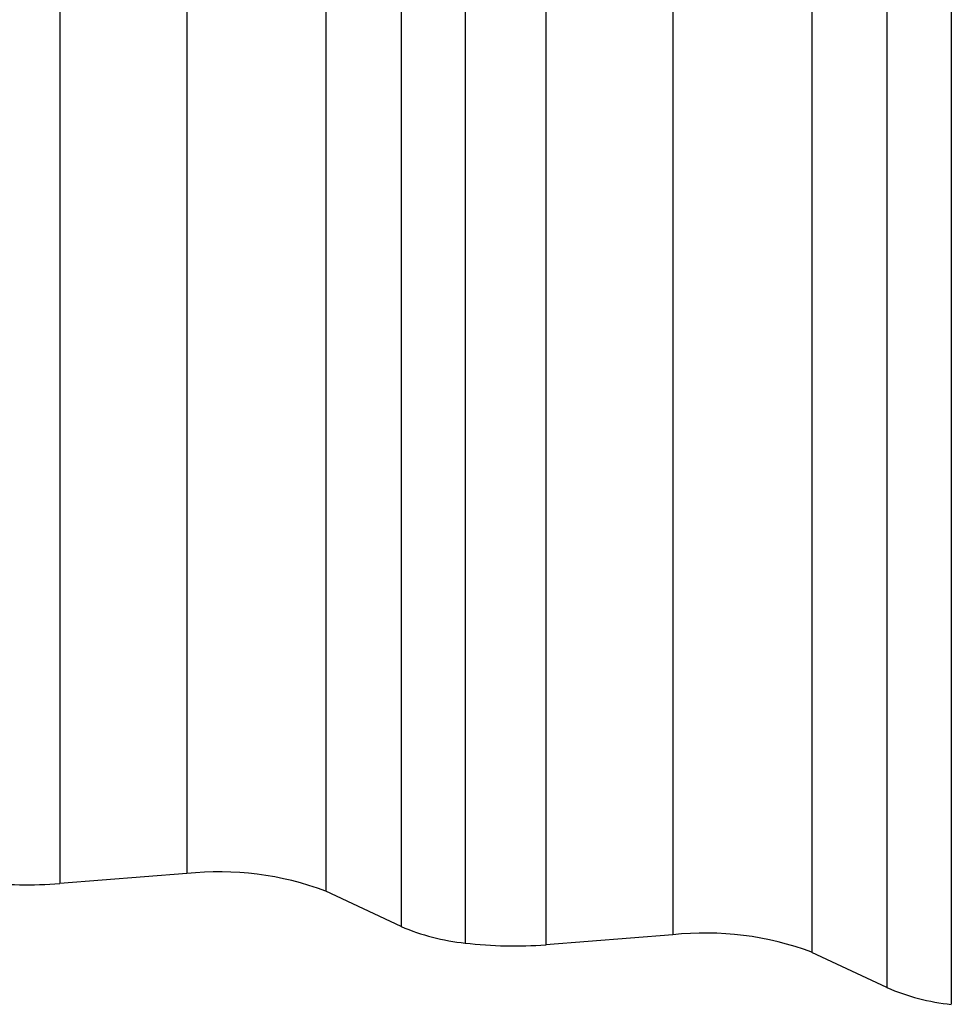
# Paper-space layout '_Dimétrica' of a CAD drawing. Header units: millimetres. Extents: x -509 to 509, y -176 to 525.
# Tile 3 of 7: x 235 to 369, y -161 to -19. Entities that reach past the tile are written whole.
import ezdxf

# ---------------------------------------------------------------- set-up
doc = ezdxf.new("R2010")
doc.units = ezdxf.units.MM

psp = doc.layouts.new('_Dimétrica')

# ---------------------------------------------------------------- linework, layer by layer
at = {"color": 7, "linetype": 'Continuous', "lineweight": 25}
for p, q in [((258.68, 33.65), (258.68, -141.71)), ((240.37, 32.21), (240.37, -143.15)), ((278.75, 31.12), (278.75, -144.24)), ((289.62, 26.01), (289.62, -149.35)), ((328.83, 24.81), (328.83, -150.55)), ((298.87, 23.63), (298.87, -151.73)), ((310.53, 23.38), (310.53, -151.99)), ((348.91, 22.29), (348.91, -153.08)), ((359.72, 17.2), (359.72, -158.17)), ((369.02, 14.79), (369.02, -160.57)), ((258.68, -141.71), (240.37, -143.15)), ((289.62, -149.35), (278.75, -144.24)), ((328.83, -150.55), (310.53, -151.99)), ((359.72, -158.17), (348.91, -153.08))]:
    psp.add_line(p, q, dxfattribs=at)
for centre, radius, start, end in [((263.39, -185.24), 43.78, 69.4602, 96.1783), ((235.8, -85.02), 58.31, 263.019, 274.4991), ((302.1, -120.03), 31.87, 246.9408, 264.1739), ((333.54, -194.07), 43.78, 69.4602, 96.1783), ((305.96, -93.85), 58.31, 263.019, 274.4991), ((372.23, -129.03), 31.71, 246.7736, 264.2044)]:
    psp.add_arc(centre, radius, start, end, dxfattribs=at)

doc.saveas('drawing.dxf')
